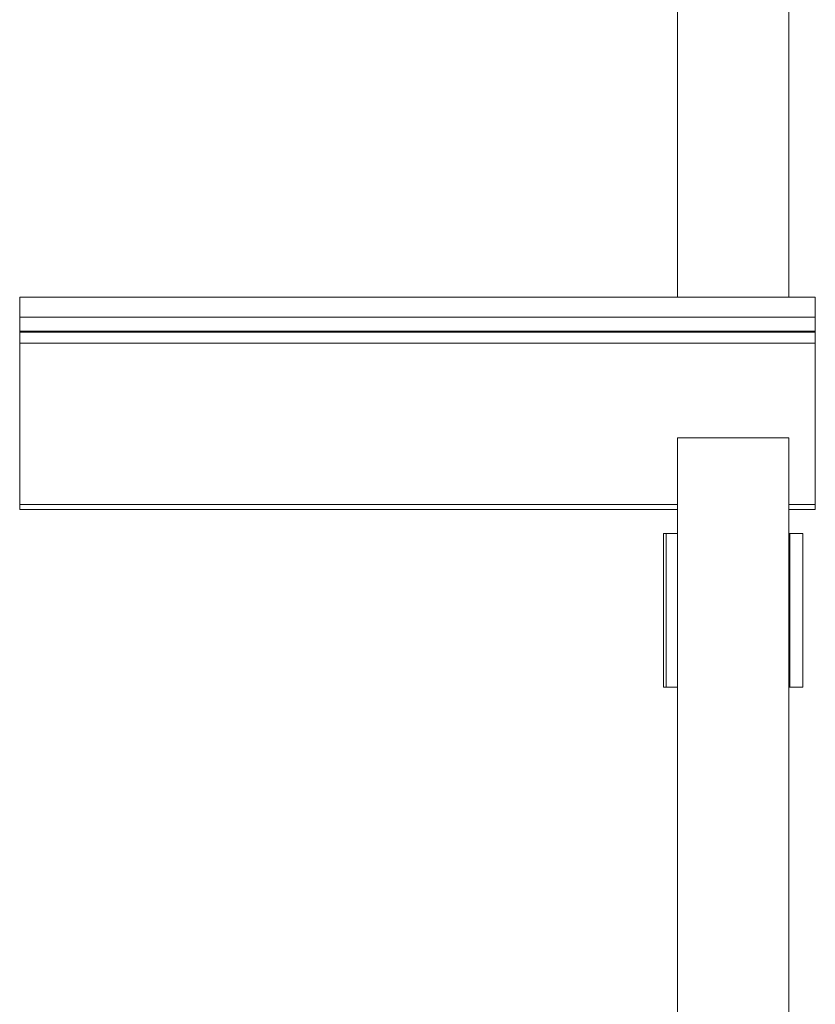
# Model space of a CAD drawing. Header units: millimetres. Extents: x 330 to 1856, y -20 to 3175.
# Tile 52 of 53: x 1512 to 1812, y 2061 to 2433. Entities that reach past the tile are written whole.
import ezdxf

# ---------------------------------------------------------------- set-up
doc = ezdxf.new("R2010")
doc.units = ezdxf.units.MM

msp = doc.modelspace()

# ---------------------------------------------------------------- linework, layer by layer
at = {"color": 7, "linetype": 'Continuous', "lineweight": 15}
for p, q in [((1759.94, 2327.98), (1759.94, 2502.98)), ((1801.94, 2327.98), (1801.94, 2497.98)), ((1811.94, 2327.98), (1511.94, 2327.98)), ((1511.94, 2320.53), (1511.94, 2327.98)), ((1811.94, 2320.53), (1811.94, 2327.98)), ((1811.94, 2320.53), (1511.94, 2320.53)), ((1511.94, 2315.22), (1511.94, 2320.53)), ((1811.94, 2315.22), (1811.94, 2320.53)), ((1811.94, 2315.22), (1511.94, 2315.22)), ((1511.94, 2314.85), (1511.94, 2315.22)), ((1811.94, 2314.85), (1511.94, 2314.85)), ((1511.94, 2310.72), (1511.94, 2314.85)), ((1811.94, 2314.85), (1811.94, 2315.22)), ((1811.94, 2310.72), (1811.94, 2314.85)), ((1811.94, 2310.72), (1511.94, 2310.72)), ((1511.94, 2249.88), (1511.94, 2310.72)), ((1811.94, 2249.88), (1811.94, 2310.72)), ((1759.94, 1774.98), (1759.94, 2274.98)), ((1801.94, 2274.98), (1759.94, 2274.98)), ((1801.94, 1774.98), (1801.94, 2274.98)), ((1511.94, 2247.98), (1511.94, 2249.88)), ((1811.94, 2247.98), (1811.94, 2249.88)), ((1759.94, 2247.98), (1511.94, 2247.98)), ((1811.94, 2247.98), (1801.94, 2247.98)), ((1754.65, 2238.98), (1754.65, 2180.98)), ((1754.65, 2238.98), (1755.75, 2238.98)), ((1755.75, 2180.98), (1755.75, 2238.98)), ((1755.75, 2238.98), (1759.94, 2238.98)), ((1802.27, 2238.98), (1801.94, 2238.98)), ((1802.27, 2180.98), (1802.27, 2238.98)), ((1802.27, 2238.98), (1807.23, 2238.98)), ((1807.23, 2238.98), (1807.23, 2180.98)), ((1755.75, 2180.98), (1754.65, 2180.98)), ((1759.94, 2180.98), (1755.75, 2180.98)), ((1801.94, 2180.98), (1802.27, 2180.98)), ((1807.23, 2180.98), (1802.27, 2180.98))]:
    msp.add_line(p, q, dxfattribs=at)
at = {"color": 8, "linetype": 'Continuous', "lineweight": 15}
for p, q in [((1759.94, 2249.88), (1511.94, 2249.88)), ((1811.94, 2249.88), (1801.94, 2249.88))]:
    msp.add_line(p, q, dxfattribs=at)

doc.saveas('drawing.dxf')
